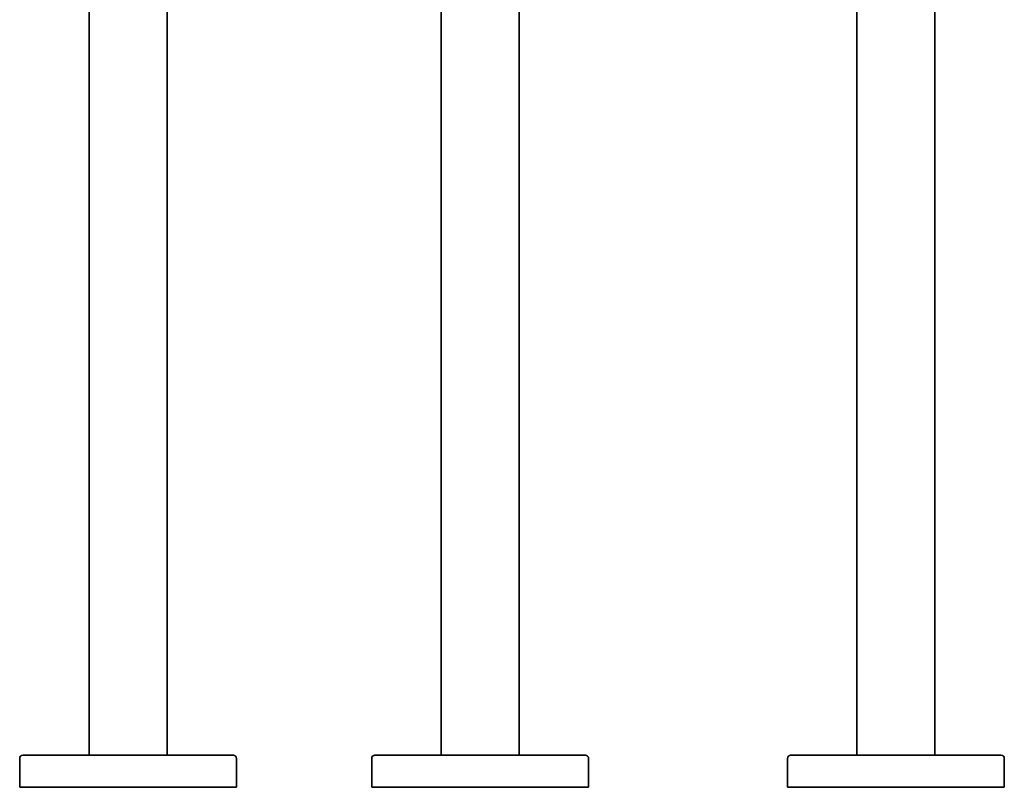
# Model space of a CAD drawing. Header units: millimetres. Extents: x 8 to 956, y 12 to 1992.
# Tile 14 of 25: x 185 to 798, y 1037 to 1514. Entities that reach past the tile are written whole.
import ezdxf

# ---------------------------------------------------------------- set-up
doc = ezdxf.new("R2010")
doc.units = ezdxf.units.MM

msp = doc.modelspace()

# ---------------------------------------------------------------- linework, layer by layer
at = {"color": 7, "linetype": 'Continuous', "lineweight": 35}
for p, q in [((228.32, 1754.65), (228.32, 1057.15)), ((276.82, 1057.15), (276.82, 1754.65)), ((447.43, 1754.65), (447.43, 1057.15)), ((495.93, 1057.15), (495.93, 1754.65)), ((706.18, 1754.65), (706.18, 1057.15)), ((754.68, 1057.15), (754.68, 1754.65)), ((185.07, 1055.15), (185.07, 1037.15)), ((318.07, 1057.15), (187.07, 1057.15)), ((320.07, 1037.15), (320.07, 1055.15)), ((404.18, 1055.15), (404.18, 1037.15)), ((537.18, 1057.15), (406.18, 1057.15)), ((539.18, 1037.15), (539.18, 1055.15)), ((662.93, 1055.15), (662.93, 1037.15)), ((730.43, 1057.15), (664.93, 1057.15)), ((795.93, 1057.15), (730.43, 1057.15)), ((797.93, 1037.15), (797.93, 1055.15)), ((252.57, 1037.15), (185.07, 1037.15)), ((320.07, 1037.15), (252.57, 1037.15)), ((539.18, 1037.15), (404.18, 1037.15)), ((797.93, 1037.15), (662.93, 1037.15))]:
    msp.add_line(p, q, dxfattribs=at)
for centre, start, end in [((187.07, 1055.15), 90, 180), ((318.07, 1055.15), 0, 90), ((406.18, 1055.15), 90, 180), ((537.18, 1055.15), 0, 90), ((664.93, 1055.15), 90, 180), ((795.93, 1055.15), 0, 90)]:
    msp.add_arc(centre, 2, start, end, dxfattribs=at)

doc.saveas('drawing.dxf')
